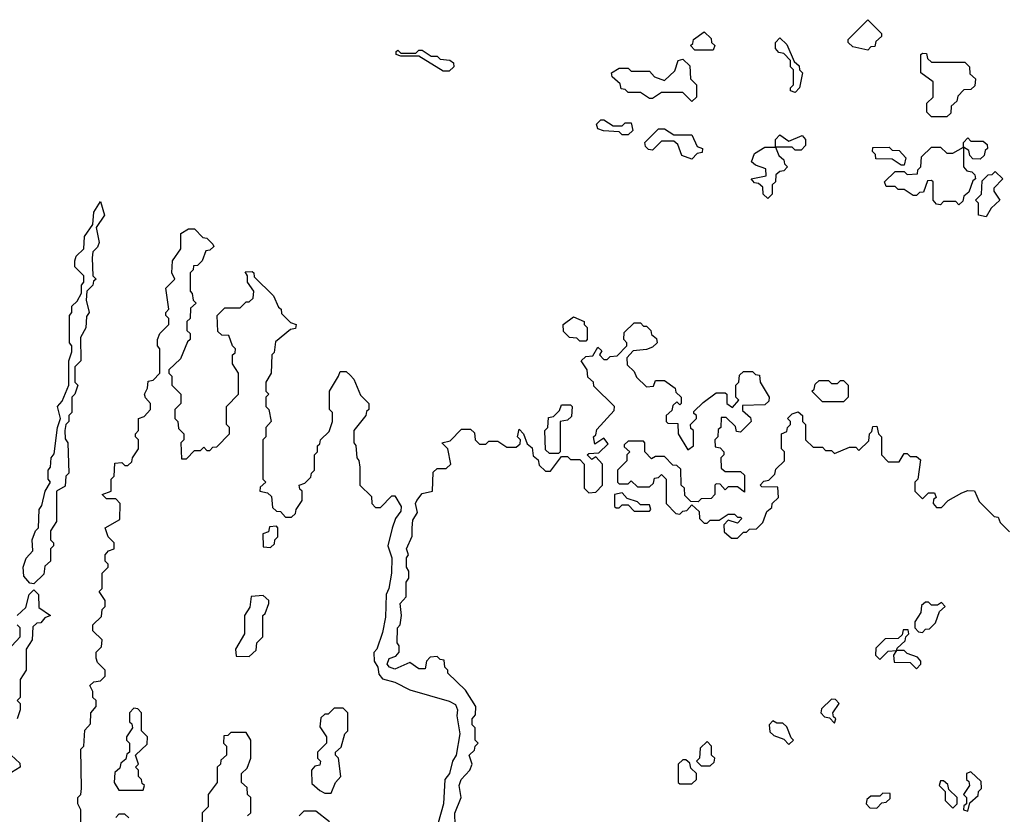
# Model space of a CAD drawing. Extents: x 2886962 to 3052311, y 540590 to 918621.
# Tile 69 of 164: x 2925568 to 2928815, y 783180 to 785800. Entities that reach past the tile are written whole.
import ezdxf

# ---------------------------------------------------------------- set-up
doc = ezdxf.new("R2010")
doc.units = 0

msp = doc.modelspace()

# ---------------------------------------------------------------- linework, layer by layer
at = {"layer": '0CON20XD'}
for points in [[(2928365, 785700), (2928315, 785710), (2928300, 785725), (2928300, 785735), (2928365, 785800), (2928410, 785755), (2928410, 785745), (2928391.7, 785728.3), (2928388.3, 785711.7), (2928375, 785710), (2928365, 785700)], [(2927855, 785700), (2927795, 785700), (2927780, 785715), (2927788.3, 785721.7), (2927790, 785735), (2927825, 785760), (2927848.3, 785738.3), (2927850, 785725), (2927860, 785715), (2927855, 785700)], [(2928125, 785560), (2928110, 785565), (2928110, 785575), (2928120, 785585), (2928120, 785635), (2928110, 785645), (2928110, 785665), (2928088.3, 785688.3), (2928071.7, 785691.7), (2928060, 785705), (2928060, 785725), (2928075, 785740), (2928098.3, 785718.3), (2928121.7, 785661.7), (2928138.3, 785648.3), (2928140, 785635), (2928150, 785625), (2928140, 785575), (2928125, 785560)], [(2926985, 785630), (2926965, 785630), (2926885, 785680), (2926825, 785680), (2926810, 785685), (2926810, 785695), (2926815, 785700), (2926825, 785690), (2926875, 785690), (2926885, 785700), (2926895, 785700), (2926925, 785680), (2926945, 785680), (2926955, 785670), (2926987, 785667), (2926998.3, 785658.3), (2927000, 785645), (2926985, 785630)], [(2927785, 785530), (2927755, 785560), (2927685, 785560), (2927655, 785540), (2927645, 785540), (2927615, 785560), (2927575, 785560), (2927565, 785570), (2927551.7, 785571.7), (2927548.3, 785588.3), (2927521.7, 785611.7), (2927520, 785625), (2927545, 785640), (2927575, 785640), (2927585, 785630), (2927645, 785630), (2927661.7, 785611.7), (2927695, 785600), (2927728.3, 785631.7), (2927740, 785665), (2927755, 785670), (2927778.3, 785648.3), (2927780, 785605), (2927800, 785585), (2927800, 785545), (2927785, 785530)], [(2928625, 785480), (2928575, 785480), (2928560, 785495), (2928560, 785525), (2928580, 785545), (2928580, 785595), (2928540, 785625), (2928540, 785685), (2928545, 785690), (2928558.3, 785688.3), (2928561.7, 785671.7), (2928575, 785660), (2928685, 785660), (2928700, 785645), (2928701.7, 785621.7), (2928720, 785605), (2928718.3, 785581.7), (2928705, 785570), (2928681.7, 785568.3), (2928661.7, 785548.3), (2928658.3, 785531.7), (2928640, 785515), (2928638.3, 785491.7), (2928625, 785480)], [(2927575, 785420), (2927555, 785420), (2927545, 785430), (2927493, 785433), (2927475, 785440), (2927470, 785455), (2927485, 785470), (2927495, 785470), (2927525, 785450), (2927555, 785450), (2927565, 785460), (2927585, 785460), (2927590, 785435), (2927575, 785420)], [(2927785, 785340), (2927751.7, 785351.7), (2927738.3, 785388.3), (2927725, 785400), (2927685, 785400), (2927655, 785370), (2927641.7, 785371.7), (2927631.7, 785381.7), (2927630, 785395), (2927675, 785440), (2927695, 785440), (2927725, 785420), (2927785, 785420), (2927801.7, 785381.7), (2927820, 785375), (2927818.3, 785361.7), (2927801.7, 785358.3), (2927785, 785340)], [(2928035, 785210), (2928020, 785225), (2928018.3, 785248.3), (2928005, 785260), (2927991.7, 785261.7), (2927980, 785275), (2928030, 785285), (2928028.3, 785308.3), (2927995, 785320), (2927981.7, 785331.7), (2927991.7, 785358.3), (2928025, 785380), (2928060, 785380), (2928060, 785405), (2928075, 785420), (2928105, 785400), (2928148.3, 785418.3), (2928160, 785405), (2928160, 785385), (2928145, 785370), (2928125, 785370), (2928115, 785380), (2928060, 785380), (2928071.7, 785351.7), (2928088.3, 785338.3), (2928090, 785325), (2928100, 785315), (2928088.3, 785301.7), (2928075, 785300), (2928061.7, 785288.3), (2928060, 785265), (2928050, 785255), (2928050, 785225), (2928035, 785210)], [(2928665, 785190), (2928655, 785200), (2928615, 785200), (2928605, 785190), (2928591.7, 785191.7), (2928580, 785205), (2928580, 785265), (2928575, 785270), (2928561.7, 785268.3), (2928548.3, 785231.7), (2928535, 785230), (2928525, 785220), (2928515, 785220), (2928485, 785240), (2928465, 785240), (2928455, 785250), (2928425, 785250), (2928420, 785265), (2928455, 785300), (2928485, 785300), (2928495, 785290), (2928528.3, 785291.7), (2928530, 785305), (2928540, 785315), (2928541.7, 785348.3), (2928575, 785380), (2928605, 785380), (2928625, 785360), (2928645, 785360), (2928680, 785380), (2928680, 785395), (2928695, 785410), (2928705, 785400), (2928745, 785400), (2928758.3, 785388.3), (2928760, 785375), (2928751.7, 785368.3), (2928748.3, 785351.7), (2928735, 785340), (2928711.7, 785341.7), (2928701.7, 785351.7), (2928698.3, 785368.3), (2928680, 785380), (2928680, 785315), (2928691.7, 785301.7), (2928708.3, 785298.3), (2928718.3, 785288.3), (2928720, 785275), (2928711.7, 785268.3), (2928698.3, 785231.7), (2928681.7, 785218.3), (2928678.3, 785201.7), (2928665, 785190)], [(2928485, 785320), (2928475, 785320), (2928445, 785340), (2928391.7, 785341.7), (2928390, 785355), (2928380, 785365), (2928381.7, 785378.3), (2928435, 785380), (2928445, 785370), (2928468.3, 785368.3), (2928490, 785345), (2928485, 785320)], [(2928755, 785150), (2928730, 785155), (2928730, 785195), (2928720, 785205), (2928740, 785225), (2928741.7, 785268.3), (2928761.7, 785288.3), (2928775, 785290), (2928785, 785300), (2928810, 785275), (2928780, 785245), (2928780, 785235), (2928800, 785205), (2928771.7, 785178.3), (2928755, 785150)], [(2925615, 783940), (2925601.7, 783941.7), (2925582.5, 783965), (2925580, 783995), (2925590, 784025), (2925611.7, 784048.3), (2925610, 784085), (2925620, 784115), (2925630, 784125), (2925632.5, 784185), (2925641.7, 784198.3), (2925652.5, 784245), (2925670, 784275), (2925662.5, 784285), (2925662.5, 784315), (2925670, 784325), (2925672.5, 784355), (2925681.7, 784368.3), (2925692.5, 784455), (2925702.5, 784485), (2925692.5, 784525), (2925708.3, 784541.7), (2925730, 784595), (2925730, 784675), (2925740, 784705), (2925740, 784725), (2925732.5, 784735), (2925732.5, 784825), (2925740, 784835), (2925740, 784855), (2925758.3, 784871.7), (2925771.7, 784898.3), (2925772.5, 784925), (2925780, 784935), (2925780, 784955), (2925750, 784985), (2925750, 785005), (2925755, 785020), (2925780, 785045), (2925782.5, 785085), (2925810, 785125), (2925812.5, 785165), (2925835, 785200), (2925847.5, 785155), (2925820, 785115), (2925830, 785065), (2925825, 785050), (2925810, 785035), (2925807.5, 785015), (2925810, 784955), (2925820, 784945), (2925811.7, 784938.3), (2925810, 784925), (2925790, 784905), (2925787.5, 784875), (2925797.5, 784835), (2925788.3, 784821.7), (2925786.4, 784783.6), (2925768.3, 784751.7), (2925770, 784675), (2925750, 784655), (2925750, 784605), (2925760, 784595), (2925750, 784565), (2925740, 784555), (2925740, 784505), (2925730, 784495), (2925730, 784475), (2925720, 784465), (2925717.5, 784445), (2925718.3, 784418.3), (2925727.5, 784405), (2925730, 784305), (2925720, 784295), (2925718.3, 784261.7), (2925690, 784245), (2925690, 784145), (2925670, 784115), (2925670, 784085), (2925680, 784075), (2925680, 784065), (2925670, 784055), (2925670, 784015), (2925651.7, 783998.3), (2925648.3, 783971.7), (2925615, 783940)], [(2925770, 783155), (2925770, 783195), (2925760, 783215), (2925760, 783235), (2925770, 783245), (2925772.5, 783265), (2925770, 783395), (2925780, 783405), (2925783, 783457), (2925801.7, 783478.3), (2925802.5, 783515), (2925820, 783535), (2925820, 783555), (2925810, 783565), (2925810, 783585), (2925800, 783605), (2925813, 783617), (2925835, 783620), (2925850, 783635), (2925850, 783655), (2925825, 783680), (2925820, 783695), (2925820, 783715), (2925838.3, 783731.7), (2925840, 783755), (2925810, 783785), (2925810, 783805), (2925838.3, 783831.7), (2925840, 783855), (2925850, 783865), (2925850, 783885), (2925830, 783915), (2925840, 783925), (2925840, 783975), (2925860, 783995), (2925860, 784005), (2925850, 784015), (2925850, 784035), (2925861.7, 784048.3), (2925880, 784055), (2925880, 784075), (2925860, 784095), (2925850, 784125), (2925898.3, 784151.7), (2925900, 784205), (2925885, 784220), (2925855, 784220), (2925840, 784235), (2925870, 784245), (2925870, 784285), (2925880, 784295), (2925881.7, 784338.3), (2925905, 784340), (2925915, 784330), (2925925, 784330), (2925938.3, 784341.7), (2925940, 784355), (2925960, 784385), (2925960, 784415), (2925950, 784425), (2925950, 784435), (2925960, 784445), (2925960, 784485), (2925978.3, 784491.7), (2926000, 784515), (2926000, 784535), (2925983, 784553), (2925980, 784565), (2925990, 784585), (2925991.7, 784608.3), (2926008.3, 784611.7), (2926030, 784635), (2926030, 784715), (2926022.5, 784725), (2926022.5, 784745), (2926030, 784765), (2926060, 784795), (2926060, 784815), (2926050, 784825), (2926050, 784835), (2926060, 784845), (2926050, 784915), (2926080, 784945), (2926070, 784965), (2926072.5, 785005), (2926100, 785045), (2926100, 785095), (2926125, 785110), (2926145, 785110), (2926171.7, 785081.7), (2926185, 785080), (2926205, 785060), (2926208.3, 785051.7), (2926195, 785040), (2926181.7, 785038.3), (2926170, 785005), (2926155, 784990), (2926141.7, 784988.3), (2926140, 784975), (2926130, 784965), (2926130, 784905), (2926137, 784897), (2926140, 784875), (2926150, 784865), (2926131.7, 784848.3), (2926130, 784815), (2926120, 784805), (2926120, 784775), (2926130, 784765), (2926130, 784745), (2926121.7, 784738.3), (2926098.3, 784681.7), (2926060, 784645), (2926060, 784635), (2926070, 784625), (2926070, 784595), (2926100, 784565), (2926100, 784535), (2926080, 784515), (2926080, 784485), (2926090, 784475), (2926091.7, 784451.7), (2926110, 784435), (2926110, 784415), (2926100, 784405), (2926101.7, 784351.7), (2926118.3, 784351.7), (2926145, 784380), (2926165, 784380), (2926175, 784390), (2926185, 784380), (2926195, 784380), (2926205, 784390), (2926218.3, 784391.7), (2926260, 784435), (2926260, 784455), (2926250, 784465), (2926250, 784525), (2926290, 784565), (2926290, 784635), (2926270, 784665), (2926270, 784695), (2926278.3, 784701.7), (2926280, 784715), (2926270, 784725), (2926258.3, 784758.3), (2926235, 784760), (2926221.7, 784771.7), (2926220, 784825), (2926245, 784850), (2926295, 784850), (2926315, 784870), (2926325, 784870), (2926338.3, 784881.7), (2926340, 784905), (2926320, 784935), (2926320, 784955), (2926311.7, 784968.3), (2926335, 784970), (2926340, 784965), (2926341.7, 784951.7), (2926405, 784890), (2926421.7, 784851.7), (2926430, 784845), (2926431.7, 784831.7), (2926461.7, 784801.7), (2926480, 784795), (2926478.3, 784781.7), (2926461.7, 784778.3), (2926411.7, 784738.3), (2926407, 784703), (2926400, 784695), (2926397.5, 784635), (2926380, 784605), (2926380, 784575), (2926390, 784565), (2926380, 784555), (2926380, 784525), (2926390, 784515), (2926397.5, 784475), (2926380, 784455), (2926380, 784425), (2926370, 784415), (2926370, 784285), (2926380, 784275), (2926361.7, 784258.3), (2926360, 784245), (2926385, 784240), (2926398.3, 784228.3), (2926401.7, 784191.7), (2926415, 784180), (2926428.3, 784178.3), (2926445, 784160), (2926465, 784160), (2926478.3, 784171.7), (2926480, 784185), (2926500, 784215), (2926500, 784245), (2926491.7, 784251.7), (2926490, 784265), (2926508.3, 784271.7), (2926528.3, 784291.7), (2926530, 784305), (2926540, 784315), (2926540, 784365), (2926550, 784375), (2926550, 784395), (2926558.3, 784401.7), (2926560, 784415), (2926588.3, 784441.7), (2926600, 784475), (2926600, 784505), (2926590, 784515), (2926590, 784575), (2926620, 784625), (2926625, 784640), (2926645, 784640), (2926658.3, 784628.3), (2926670, 784615), (2926691.7, 784561.7), (2926720, 784535), (2926720, 784515), (2926711.7, 784508.3), (2926710, 784495), (2926670, 784445), (2926670, 784405), (2926676.4, 784396.4), (2926680, 784355), (2926687, 784347), (2926690, 784325), (2926690, 784265), (2926728.3, 784228.3), (2926730, 784205), (2926741.7, 784191.7), (2926758.3, 784191.7), (2926795, 784230), (2926805, 784230), (2926826, 784195), (2926825, 784180), (2926807.5, 784155), (2926796.7, 784123.3), (2926782.5, 784065), (2926795.9, 784025.9), (2926793.8, 783975), (2926786, 783925), (2926776.2, 783905), (2926775, 783830), (2926765, 783780), (2926746.2, 783725), (2926736.4, 783713.6), (2926736.7, 783685), (2926748.8, 783665), (2926752.3, 783642.3), (2926765, 783626.2), (2926805, 783615.8), (2926855, 783590), (2926985, 783553.3), (2927005, 783542.5), (2927012.5, 783525), (2927010, 783505), (2927020, 783445), (2927007.5, 783375), (2926996, 783355), (2926985.7, 783314.3), (2926970, 783295), (2926965.8, 783214.2), (2926948.3, 783151.7)], [(2927435, 784740), (2927415, 784740), (2927405, 784750), (2927381.7, 784751.7), (2927361.7, 784771.7), (2927360, 784795), (2927395, 784820), (2927430, 784805), (2927430, 784795), (2927440, 784785), (2927440, 784745), (2927435, 784740)], [(2927004.2, 783144.2), (2927003.6, 783183.6), (2927023.8, 783235), (2927017.5, 783275), (2927023.8, 783295), (2927052.5, 783325), (2927060, 783345), (2927050, 783375), (2927068.3, 783391.7), (2927070, 783405), (2927080, 783415), (2927070, 783425), (2927070, 783465), (2927060, 783475), (2927060, 783495), (2927071.7, 783508.3), (2927072.5, 783535), (2927038.8, 783588.8), (2926980, 783645), (2926980, 783655), (2926970, 783665), (2926968.3, 783688.3), (2926955, 783690), (2926945, 783700), (2926921.7, 783698.3), (2926910, 783685), (2926905, 783660), (2926885, 783660), (2926855, 783680), (2926805, 783658.8), (2926787.5, 783665), (2926780, 783675), (2926786.7, 783693.3), (2926808.3, 783701.7), (2926820, 783715), (2926820, 783735), (2926813.3, 783745), (2926814, 783795), (2926822.5, 783805), (2926827.5, 783835), (2926823.3, 783875), (2926842.5, 783897.5), (2926842.5, 783945), (2926851.7, 783958.3), (2926851.7, 783981.7), (2926843.8, 783995), (2926844.1, 784025.9), (2926850, 784035), (2926844, 784055), (2926862.5, 784097.5), (2926862.5, 784125), (2926865, 784150), (2926880, 784175), (2926874, 784205), (2926877.5, 784215), (2926895, 784237.5), (2926930, 784245), (2926931.7, 784308.3), (2926945, 784320), (2926975, 784320), (2926990, 784335), (2926980, 784385), (2926960, 784405), (2926988.3, 784411.7), (2927025, 784450), (2927055, 784450), (2927068.3, 784438.3), (2927070, 784415), (2927085, 784400), (2927105, 784400), (2927115, 784410), (2927145, 784410), (2927175, 784390), (2927205, 784390), (2927218.3, 784401.7), (2927220, 784415), (2927210, 784425), (2927215, 784450), (2927230, 784435), (2927241.7, 784401.7), (2927258.3, 784388.3), (2927261.7, 784361.7), (2927278.3, 784348.3), (2927281.7, 784331.7), (2927301.7, 784311.7), (2927318.3, 784311.7), (2927355, 784360), (2927375, 784360), (2927385, 784350), (2927415, 784350), (2927430, 784335), (2927430, 784255), (2927445, 784240), (2927468.3, 784241.7), (2927490, 784265), (2927490, 784335), (2927468.3, 784358.3), (2927455, 784350), (2927440, 784365), (2927445, 784370), (2927478.3, 784371.7), (2927508.3, 784401.7), (2927495, 784420), (2927465, 784400), (2927460, 784425), (2927468.3, 784431.7), (2927471.7, 784448.3), (2927528.3, 784511.7), (2927530, 784525), (2927461.7, 784591.7), (2927460, 784605), (2927441.7, 784621.7), (2927440, 784645), (2927420, 784675), (2927435, 784690), (2927458.3, 784691.7), (2927475, 784720), (2927488.3, 784708.3), (2927480, 784695), (2927495, 784680), (2927505, 784680), (2927515, 784690), (2927538.3, 784691.7), (2927570, 784725), (2927570, 784735), (2927560, 784745), (2927561.7, 784768.3), (2927595, 784800), (2927615, 784800), (2927625, 784790), (2927635, 784790), (2927650, 784775), (2927651.7, 784761.7), (2927668.3, 784748.3), (2927670, 784735), (2927655, 784720), (2927635, 784712.5), (2927591.7, 784708.3), (2927570, 784685), (2927571.7, 784661.7), (2927595, 784640), (2927601.7, 784621.7), (2927635, 784590), (2927658.3, 784591.7), (2927665, 784610), (2927695, 784610), (2927730, 784585), (2927731.7, 784571.7), (2927750, 784555), (2927750, 784535), (2927745, 784530), (2927735, 784540), (2927721.7, 784528.3), (2927718.3, 784511.7), (2927700, 784495), (2927700, 784475), (2927705, 784470), (2927738.3, 784468.3), (2927740, 784435), (2927771.7, 784381.7), (2927790, 784395), (2927790, 784445), (2927781.7, 784451.7), (2927780, 784465), (2927800, 784485), (2927800, 784495), (2927791.7, 784501.7)], [(2927791.7, 784501.7), (2927791.7, 784508.3), (2927821.7, 784538.3), (2927865, 784570), (2927895, 784570), (2927900, 784565), (2927900, 784535), (2927918.3, 784521.7), (2927940, 784545), (2927930, 784555), (2927930, 784595), (2927940, 784605), (2927941.7, 784628.3), (2927955, 784640), (2927985, 784640), (2927995, 784630), (2928008.3, 784628.3), (2928010, 784605), (2928040, 784555), (2928038.3, 784541.7), (2928025, 784530), (2927951.7, 784528.3), (2927951.7, 784511.7), (2927978.3, 784488.3), (2927980, 784475), (2927945, 784440), (2927931.7, 784441.7), (2927928.3, 784458.3), (2927898.3, 784488.3), (2927881.7, 784488.3), (2927880, 784455), (2927871.7, 784448.3), (2927870, 784425), (2927860, 784415), (2927861.7, 784391.7), (2927878.3, 784388.3), (2927890, 784375), (2927890, 784365), (2927880, 784355), (2927881.7, 784321.7), (2927895, 784310), (2927945, 784310), (2927958.3, 784298.3), (2927958.3, 784241.7), (2927935, 784260), (2927905, 784260), (2927895, 784250), (2927878.3, 784268.3), (2927865, 784270), (2927860, 784265), (2927860, 784235), (2927848.3, 784221.7), (2927815, 784220), (2927805, 784210), (2927781.7, 784211.7), (2927761.7, 784231.7), (2927760, 784255), (2927750, 784265), (2927748.3, 784318.3), (2927735, 784330), (2927721.7, 784331.7), (2927695, 784360), (2927665, 784360), (2927651.7, 784351.7), (2927630, 784375), (2927630, 784405), (2927625, 784410), (2927575, 784410), (2927561.7, 784398.3), (2927561.7, 784391.7), (2927580, 784375), (2927570, 784365), (2927570, 784345), (2927540, 784315), (2927540, 784275), (2927545, 784270), (2927575, 784270), (2927585, 784280), (2927605, 784260), (2927645, 784260), (2927658.3, 784271.7), (2927661.7, 784288.3), (2927675, 784290), (2927685, 784300), (2927700, 784285), (2927700, 784205), (2927731.7, 784171.7), (2927745, 784170), (2927755, 784180), (2927768.3, 784181.7), (2927785, 784200), (2927808.3, 784178.3), (2927810, 784155), (2927825, 784140), (2927835, 784140), (2927845, 784150), (2927875, 784150), (2927905, 784170), (2927925, 784170), (2927935, 784160), (2927945, 784160), (2927950, 784155), (2927935, 784140), (2927905, 784150), (2927890, 784135), (2927891.7, 784111.7), (2927915, 784090), (2927935, 784090), (2927955, 784110), (2927965, 784110), (2927975, 784120), (2927998.3, 784121.7), (2928018.3, 784141.7), (2928031.7, 784178.3), (2928048.3, 784191.7), (2928050, 784205), (2928070, 784225), (2928068.3, 784258.3), (2928015, 784260), (2928010, 784265), (2928021.7, 784278.3), (2928038.3, 784281.7), (2928058.3, 784301.7), (2928061.7, 784318.3), (2928090, 784345), (2928090, 784375), (2928080, 784385), (2928080, 784435), (2928098.3, 784441.7), (2928100, 784455), (2928110, 784465), (2928110, 784475), (2928100, 784485), (2928115, 784500), (2928135, 784507.5), (2928150, 784495), (2928150, 784475), (2928160, 784465), (2928160, 784415), (2928185, 784390), (2928215, 784390), (2928225, 784380), (2928245, 784380), (2928255, 784370), (2928305, 784390), (2928325, 784390), (2928335, 784380), (2928368.3, 784411.7), (2928370, 784435), (2928378.3, 784441.7), (2928381.7, 784458.3), (2928395, 784460), (2928400, 784435), (2928410, 784425), (2928410, 784365), (2928431.7, 784341.7), (2928468.3, 784341.7), (2928485, 784370), (2928495, 784370), (2928505, 784360), (2928525, 784360), (2928538.3, 784348.3), (2928530, 784285), (2928520, 784275), (2928520, 784245), (2928545, 784220), (2928565, 784240), (2928585, 784240), (2928590, 784225), (2928581.7, 784218.3), (2928580, 784205), (2928591.7, 784191.7), (2928608.3, 784191.7), (2928630, 784215), (2928675, 784240), (2928695, 784247.5), (2928717, 784247), (2928731.7, 784211.7), (2928781.7, 784161.7), (2928795, 784160), (2928801.7, 784141.7), (2928831.7, 784111.7)], [(2928285, 784540), (2928215, 784540), (2928180, 784575), (2928188.3, 784581.7), (2928191.7, 784598.3), (2928205, 784610), (2928235, 784610), (2928245, 784600), (2928265, 784600), (2928275, 784610), (2928285, 784610), (2928300, 784595), (2928300, 784555), (2928285, 784540)], [(2927345, 784370), (2927315, 784370), (2927301.7, 784381.7), (2927300, 784445), (2927310, 784455), (2927311.7, 784488.3), (2927328.3, 784491.7), (2927348.3, 784511.7), (2927355, 784530), (2927385, 784530), (2927390, 784525), (2927388.3, 784491.7), (2927375, 784480), (2927350, 784475), (2927350, 784375), (2927345, 784370)], [(2927645, 784180), (2927650, 784185), (2927645, 784200), (2927615, 784200), (2927605, 784210), (2927571.7, 784221.7), (2927555, 784240), (2927530, 784235), (2927530, 784195), (2927535, 784190), (2927545, 784190), (2927555, 784200), (2927575, 784200), (2927595, 784180), (2927645, 784180)], [(2926395, 784060), (2926408.3, 784071.7), (2926410, 784085), (2926420, 784095), (2926420, 784125), (2926415, 784130), (2926391.7, 784128.3), (2926388.3, 784111.7), (2926370, 784105), (2926371.7, 784061.7), (2926395, 784060)], [(2925560, 783835), (2925588.3, 783861.7), (2925600, 783905), (2925615, 783920), (2925630, 783905), (2925631.7, 783861.7), (2925670, 783835), (2925651.7, 783828.3), (2925638.3, 783811.7), (2925625, 783810), (2925611.7, 783798.3), (2925610, 783755), (2925590, 783725), (2925590, 783655), (2925570, 783625), (2925570, 783565), (2925560, 783555), (2925570, 783545), (2925570, 783525), (2925560, 783495)], [(2926325, 783700), (2926348.3, 783721.7), (2926350, 783745), (2926370, 783765), (2926370, 783835), (2926378.3, 783841.7), (2926390, 783875), (2926390, 783885), (2926371.7, 783901.7), (2926331.7, 783898.3), (2926327, 783863), (2926310, 783835), (2926310, 783775), (2926280, 783725), (2926281.7, 783701.7), (2926325, 783700)], [(2928545, 783780), (2928555, 783790), (2928568.3, 783791.7), (2928588.3, 783811.7), (2928601.7, 783848.3), (2928620, 783865), (2928608.3, 783878.3), (2928595, 783870), (2928575, 783870), (2928565, 783880), (2928555, 783880), (2928541.7, 783868.3), (2928540, 783845), (2928520, 783815), (2928520, 783795), (2928531.7, 783781.7), (2928545, 783780)], [(2925542.5, 783735), (2925570, 783765), (2925570, 783795), (2925560, 783805)], [(2928405, 783690), (2928431.7, 783718.3), (2928460, 783720), (2928461.7, 783728.3), (2928488.3, 783751.7), (2928490, 783765), (2928500, 783775), (2928498.3, 783788.3), (2928481.7, 783788.3), (2928478.3, 783771.7), (2928465, 783760), (2928421.7, 783758.3), (2928391.7, 783728.3), (2928390, 783705), (2928405, 783690)], [(2928525, 783660), (2928540, 783675), (2928540, 783685), (2928528.3, 783698.3), (2928495, 783710), (2928485, 783720), (2928460, 783720), (2928450, 783705), (2928451.7, 783681.7), (2928505, 783680), (2928525, 783660)], [(2928255, 783480), (2928260, 783495), (2928251.7, 783501.7), (2928250, 783515), (2928270, 783545), (2928258.3, 783558.3), (2928245, 783560), (2928211.7, 783528.3), (2928210, 783515), (2928221.7, 783501.7), (2928238.3, 783498.3), (2928255, 783480)], [(2925975, 783260), (2925980, 783275), (2925971.7, 783281.7), (2925970, 783295), (2925960, 783305), (2925960, 783325), (2925950, 783335), (2925960, 783345), (2925950, 783375), (2925988.3, 783411.7), (2925990, 783435), (2925970, 783455), (2925970, 783515), (2925958.3, 783528.3), (2925945, 783530), (2925930, 783515), (2925930, 783485), (2925938.3, 783478.3), (2925940, 783465), (2925920, 783435), (2925920, 783425), (2925930, 783415), (2925930, 783385), (2925921.7, 783378.3), (2925918.3, 783361.7), (2925901.7, 783348.3), (2925898.3, 783331.7), (2925881.7, 783318.3), (2925880, 783285), (2925895, 783260), (2925975, 783260)], [(2926595, 783250), (2926610, 783285), (2926627.5, 783305), (2926620, 783365), (2926610, 783375), (2926610, 783385), (2926628.3, 783401.7), (2926640, 783445), (2926650, 783455), (2926650, 783515), (2926635, 783530), (2926605, 783530), (2926585, 783510), (2926575, 783510), (2926561.7, 783498.3), (2926558.3, 783468.3), (2926580, 783435), (2926580, 783415), (2926550, 783385), (2926550, 783365), (2926560, 783355), (2926558.3, 783341.7), (2926541.7, 783338.3), (2926530, 783325), (2926531.7, 783281.7), (2926558.3, 783258.3), (2926575, 783250), (2926595, 783250)], [(2928105, 783410), (2928120, 783425), (2928111.7, 783431.7), (2928098.3, 783468.3), (2928085, 783480), (2928065, 783480), (2928051.7, 783488.3), (2928040, 783475), (2928041.7, 783451.7), (2928055, 783440), (2928088.3, 783428.3), (2928105, 783410)], [(2926320, 783175), (2926330, 783185), (2926330, 783235), (2926320, 783245), (2926318.3, 783268.3), (2926300, 783285), (2926300, 783315), (2926318.3, 783331.7), (2926330, 783365), (2926330, 783425), (2926315, 783450), (2926265, 783450), (2926255, 783440), (2926241.7, 783438.3), (2926240, 783415), (2926250, 783405), (2926250, 783375), (2926231.7, 783358.3), (2926230, 783345), (2926220, 783335), (2926220, 783285), (2926190, 783245), (2926190, 783205), (2926170, 783185), (2926170, 783145)], [(2927845, 783340), (2927858.3, 783351.7), (2927860, 783365), (2927850, 783375), (2927850, 783405), (2927835, 783420), (2927811.7, 783398.3), (2927810, 783365), (2927800, 783355), (2927815, 783340), (2927845, 783340)], [(2925540, 783375), (2925568.3, 783348.3), (2925570, 783335), (2925541.7, 783318.3)], [(2927785, 783280), (2927800, 783295), (2927800, 783315), (2927781.7, 783331.7), (2927778.3, 783348.3), (2927765, 783360), (2927755, 783360), (2927740, 783345), (2927740, 783285), (2927745, 783280), (2927785, 783280)], [(2928695, 783190), (2928701.7, 783218.3), (2928728.3, 783241.7), (2928730, 783255), (2928740, 783265), (2928738.3, 783288.3), (2928705, 783320), (2928690, 783315), (2928690, 783295), (2928698.3, 783288.3), (2928700, 783275), (2928680, 783245), (2928690, 783235), (2928690, 783215), (2928681.7, 783208.3), (2928680, 783195), (2928695, 783190)], [(2928645, 783200), (2928660, 783215), (2928660, 783235), (2928631.7, 783261.7), (2928628.3, 783278.3), (2928615, 783290), (2928605, 783290), (2928600, 783275), (2928620, 783255), (2928620, 783225), (2928645, 783200)], [(2928395, 783200), (2928411.7, 783218.3), (2928425, 783220), (2928438.3, 783231.7), (2928438.3, 783248.3), (2928415, 783250), (2928405, 783240), (2928375, 783240), (2928361.7, 783228.3), (2928360, 783215), (2928371.7, 783201.7), (2928395, 783200)], [(2925928.3, 783168.3), (2925915, 783180), (2925895, 783180), (2925885, 783170)], [(2926590, 783155), (2926545, 783190), (2926505, 783190), (2926490, 783175)]]:
    msp.add_lwpolyline(points, dxfattribs=at)

doc.saveas('drawing.dxf')
